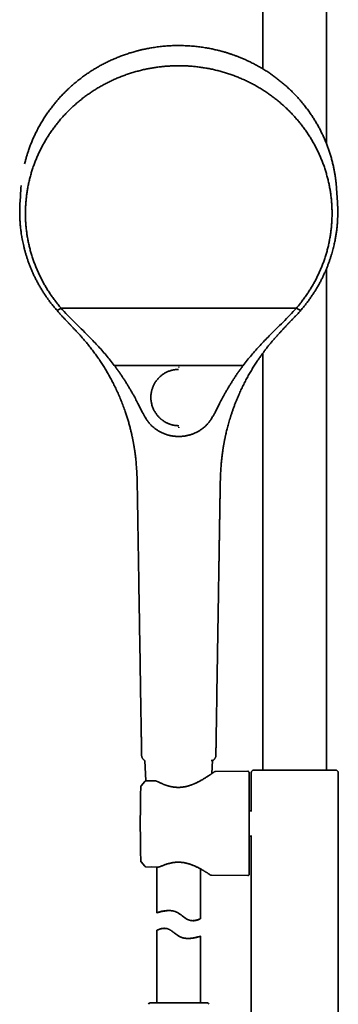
# Model space of a CAD drawing. Header units: millimetres. Extents: x 8 to 1763, y 12 to 2805.
# Tile 25 of 28: x 802 to 911, y 2127 to 2466. Entities that reach past the tile are written whole.
import ezdxf

# ---------------------------------------------------------------- set-up
doc = ezdxf.new("R2010")
doc.units = ezdxf.units.MM

msp = doc.modelspace()

# ---------------------------------------------------------------- linework, layer by layer
at = {"color": 7, "linetype": 'Continuous', "lineweight": 35}
for p, q in [((885.47, 2623.74), (885.47, 2448.96)), ((907.37, 2423.17), (907.37, 2623.74)), ((802.16, 2407.78), (801.85, 2403.05)), ((802.24, 2408.81), (802.17, 2407.88)), ((911.14, 2403.05), (910.83, 2407.78)), ((907.37, 2207.53), (907.37, 2380.22)), ((814.75, 2365.93), (815.65, 2366.38)), ((897.01, 2366.62), (815.98, 2366.62)), ((897.34, 2366.38), (898.24, 2365.93)), ((885.47, 2351.12), (885.47, 2207.53)), ((834.32, 2346.87), (878.67, 2346.87)), ((842.25, 2303.48), (842.25, 2303.48)), ((870.73, 2303.48), (870.73, 2303.48)), ((843.72, 2212.56), (843.72, 2212.56)), ((844.84, 2210.81), (845.15, 2203.77)), ((844.84, 2210.8), (844.86, 2210.8)), ((867.9, 2206.31), (868.09, 2210.8)), ((869.27, 2212.56), (869.27, 2212.56)), ((881.82, 2207.3), (881.86, 2207.34)), ((882.04, 2207.53), (881.86, 2207.34)), ((882.04, 2207.53), (882.13, 2207.53)), ((882.14, 2207.53), (882.14, 2207.53)), ((910.71, 2207.53), (910.79, 2207.53)), ((910.97, 2207.35), (910.79, 2207.53)), ((910.97, 2207.34), (911.02, 2207.3)), ((911.05, 2207.28), (911.02, 2207.3)), ((880.26, 2207.11), (869.1, 2207.02)), ((880.77, 2206.61), (880.77, 2171.69)), ((881.42, 2193.52), (881.42, 2206.5)), ((911.42, 2206.5), (911.42, 2171.8)), ((843.53, 2202.06), (843.5, 2202.02)), ((844.78, 2203.59), (843.53, 2202.06)), ((844.78, 2203.59), (843.53, 2202.06)), ((844.78, 2203.59), (844.78, 2203.59)), ((847.67, 2203.86), (845.15, 2203.77)), ((881.7, 2193.52), (880.77, 2193.52)), ((880.77, 2184.78), (881.7, 2184.78)), ((881.42, 2171.8), (881.42, 2184.78)), ((843.41, 2176.44), (843.42, 2176.21)), ((843.41, 2176.44), (843.41, 2176.44)), ((843.53, 2175.91), (844.78, 2174.41)), ((843.53, 2175.91), (844.78, 2174.41)), ((843.53, 2175.91), (843.53, 2175.91)), ((844.79, 2174.42), (844.79, 2174.42)), ((845.15, 2174.23), (848.93, 2174.11)), ((847.02, 2174.17), (848.93, 2174.11)), ((848.97, 2174.11), (848.97, 2158.39)), ((863.97, 2156.34), (863.97, 2173.51)), ((867.73, 2171.3), (880.26, 2171.19)), ((881.42, 2171.8), (881.42, 2111.87)), ((881.42, 2171.8), (881.42, 2171.75)), ((881.42, 2171.79), (881.42, 2171.75)), ((911.41, 2171.75), (911.42, 2171.8)), ((911.41, 2171.75), (911.41, 2171.79)), ((911.42, 2111.87), (911.42, 2171.8)), ((861.26, 2155.65), (861.67, 2155.65)), ((863.96, 2156.35), (863.96, 2156.34)), ((848.97, 2152.32), (848.97, 2127.33)), ((848.97, 2152.32), (848.97, 2152.32)), ((851.55, 2153.02), (851.38, 2153.02)), ((863.97, 2127.33), (863.97, 2150.28)), ((866.34, 2127.33), (846.6, 2127.33))]:
    msp.add_line(p, q, dxfattribs=at)
at = {"color": 7, "linetype": 'Continuous', "lineweight": 35, "flags": 128}
for points in [[(843.42, 2201.76), (843.35, 2198.95), (843.31, 2196.14), (843.28, 2193.32), (843.26, 2190.51), (843.26, 2187.7), (843.28, 2184.88), (843.31, 2182.07), (843.35, 2179.26), (843.41, 2176.44)], [(853.31, 2159.14), (852.97, 2159.13), (852.47, 2159.09), (851.99, 2159.03), (851.54, 2158.96), (851.12, 2158.88), (850.73, 2158.8), (850.37, 2158.72), (850.05, 2158.65), (849.86, 2158.6), (849.63, 2158.54), (849.43, 2158.49), (849.26, 2158.45), (849.12, 2158.42), (849.04, 2158.4), (848.99, 2158.39), (848.97, 2158.39), (848.98, 2158.39), (849.03, 2158.42), (849.13, 2158.45), (849.28, 2158.5), (849.48, 2158.56), (849.72, 2158.63), (850.01, 2158.71), (850.34, 2158.79), (850.72, 2158.88), (851.14, 2158.96), (851.42, 2159.01), (851.82, 2159.06), (852.23, 2159.11), (852.72, 2159.14), (852.97, 2159.15), (853.23, 2159.14), (853.62, 2159.12), (854.03, 2159.08), (854.44, 2159.02), (854.86, 2158.92), (855.27, 2158.79), (855.68, 2158.64), (856.07, 2158.45), (856.46, 2158.23), (856.88, 2157.95), (857.29, 2157.65), (857.7, 2157.33), (858.11, 2157.02), (858.51, 2156.71), (858.92, 2156.43), (859.24, 2156.23), (859.55, 2156.06), (859.88, 2155.91), (860.21, 2155.8), (860.53, 2155.72), (860.85, 2155.67), (861.16, 2155.65), (861.46, 2155.66), (861.78, 2155.68), (862.08, 2155.73), (862.36, 2155.79), (862.62, 2155.85), (862.85, 2155.92), (863.08, 2156), (863.28, 2156.08), (863.46, 2156.15), (863.61, 2156.21), (863.74, 2156.26), (863.82, 2156.3), (863.89, 2156.33), (863.94, 2156.34), (863.96, 2156.35), (863.96, 2156.35)]]:
    msp.add_lwpolyline(points, dxfattribs=at)
at = {"color": 7, "linetype": 'Continuous', "lineweight": 35}
for centre, start, end in [((880.27, 2206.61), 0, 90.5), ((843.92, 2176.22), 181.4354, 219.4258), ((843.92, 2176.22), 181.4354, 219.4258), ((880.27, 2171.69), 269.5, 0), ((846.6, 2126.83), 90, 177.5187), ((866.34, 2126.83), 2.4813, 90)]:
    msp.add_arc(centre, 0.5, start, end, dxfattribs=at)
for points, knots in [([(856.49, 2457.02), (856.13, 2457.01), (855.43, 2457.01), (854.38, 2456.98), (853.37, 2456.93), (852.4, 2456.87), (851.47, 2456.79), (850.53, 2456.7), (849.57, 2456.59), (848.62, 2456.47), (847.71, 2456.33), (846.86, 2456.19), (846.06, 2456.04), (845.31, 2455.9), (844.62, 2455.75), (844.01, 2455.62), (843.49, 2455.5), (843.05, 2455.39), (842.62, 2455.28), (841.86, 2455.09), (840.75, 2454.78), (839.3, 2454.34), (837.85, 2453.85), (836.39, 2453.31), (834.94, 2452.73), (833.52, 2452.12), (832.14, 2451.47), (830.79, 2450.8), (829.47, 2450.1), (828.16, 2449.35), (826.88, 2448.58), (825.62, 2447.76), (824.35, 2446.89), (823.06, 2445.95), (821.76, 2444.95), (820.49, 2443.9), (819.26, 2442.82), (818.1, 2441.74), (817, 2440.66), (815.98, 2439.58), (814.98, 2438.48), (814.02, 2437.36), (813.09, 2436.2), (812.19, 2435.03), (811.3, 2433.79), (810.42, 2432.48), (809.55, 2431.11), (808.73, 2429.71), (807.95, 2428.29), (807.25, 2426.89), (806.61, 2425.54), (806.03, 2424.22), (805.5, 2422.88), (805.03, 2421.62), (804.62, 2420.44), (804.27, 2419.32), (803.93, 2418.16), (803.66, 2417.13), (803.5, 2416.49), (803.45, 2416.25)], [0, 0, 0, 0, 0.0147615, 0.0290293, 0.0428035, 0.0560841, 0.0688712, 0.0811647, 0.0950198, 0.1081892, 0.1206731, 0.1324713, 0.1435838, 0.1540106, 0.1637516, 0.172807, 0.1794409, 0.1856515, 0.1915588, 0.1974722, 0.2180021, 0.2387907, 0.2598383, 0.281145, 0.3026617, 0.3241977, 0.3448728, 0.3655483, 0.3862245, 0.4069015, 0.4275796, 0.4482576, 0.4689355, 0.4916811, 0.514427, 0.5371732, 0.5599199, 0.5826671, 0.603347, 0.6240278, 0.6447093, 0.665391, 0.6860731, 0.7067556, 0.7274385, 0.75019, 0.772942, 0.7956944, 0.8184472, 0.8412007, 0.8614725, 0.8817445, 0.9020169, 0.9222914, 0.9384714, 0.9550784, 0.9721125, 0.9895737, 1, 1, 1, 1]), ([(910.83, 2407.78), (910.82, 2407.85), (910.81, 2408), (910.79, 2408.25), (910.77, 2408.55), (910.74, 2408.89), (910.7, 2409.27), (910.66, 2409.66), (910.62, 2410.08), (910.56, 2410.53), (910.51, 2410.99), (910.45, 2411.46), (910.38, 2411.92), (910.27, 2412.63), (910.11, 2413.6), (909.86, 2414.88), (909.56, 2416.2), (909.22, 2417.55), (908.84, 2418.9), (908.42, 2420.26), (907.96, 2421.62), (907.46, 2422.96), (906.93, 2424.27), (906.36, 2425.58), (905.74, 2426.88), (905.08, 2428.19), (904.39, 2429.47), (903.66, 2430.74), (902.89, 2431.98), (902.09, 2433.2), (901.22, 2434.45), (900.29, 2435.7), (899.29, 2436.97), (898.25, 2438.21), (897.17, 2439.42), (896.09, 2440.55), (895, 2441.63), (893.93, 2442.64), (892.82, 2443.62), (891.69, 2444.57), (890.53, 2445.49), (889.35, 2446.38), (888.1, 2447.27), (886.78, 2448.15), (885.4, 2449.01), (883.98, 2449.84), (882.55, 2450.62), (881.19, 2451.31), (879.92, 2451.91), (878.76, 2452.43), (877.63, 2452.9), (876.56, 2453.32), (875.55, 2453.7), (874.8, 2453.96), (874.24, 2454.15), (873.86, 2454.27), (873.46, 2454.4), (873.01, 2454.54), (872.52, 2454.69), (871.98, 2454.85), (871.4, 2455.01), (870.78, 2455.18), (870.12, 2455.35), (869.43, 2455.51), (868.72, 2455.68), (867.99, 2455.83), (867.23, 2455.99), (866.42, 2456.14), (865.58, 2456.28), (864.71, 2456.42), (863.79, 2456.54), (862.84, 2456.66), (861.86, 2456.76), (860.84, 2456.85), (859.8, 2456.92), (858.73, 2456.97), (857.62, 2457.01), (856.87, 2457.01), (856.49, 2457.02)], [0, 0, 0, 0, 0.002477, 0.00553, 0.009181, 0.013443, 0.018324, 0.023126, 0.028412, 0.034183, 0.040132, 0.046039, 0.051905, 0.05773, 0.073532, 0.08902, 0.107048, 0.12463, 0.141853, 0.160139, 0.178263, 0.196224, 0.214023, 0.231671, 0.249972, 0.268273, 0.286573, 0.304873, 0.323172, 0.341472, 0.359771, 0.379899, 0.400027, 0.420154, 0.440281, 0.460408, 0.478704, 0.497, 0.515295, 0.53359, 0.551885, 0.570179, 0.588474, 0.608597, 0.628721, 0.648844, 0.668966, 0.689088, 0.705005, 0.720521, 0.735606, 0.750262, 0.762804, 0.775013, 0.779718, 0.784469, 0.789597, 0.79513, 0.801559, 0.80846, 0.815833, 0.823678, 0.831996, 0.840785, 0.849504, 0.858642, 0.8682, 0.878178, 0.888575, 0.899392, 0.910628, 0.922284, 0.934359, 0.946854, 0.959533, 0.972617, 0.986106, 1, 1, 1, 1]), ([(815.98, 2366.62), (815.98, 2366.62), (815.81, 2366.82), (815.32, 2367.39), (814.52, 2368.38), (813.59, 2369.58), (812.71, 2370.81), (811.86, 2372.07), (811.04, 2373.35), (810.27, 2374.65), (809.54, 2375.98), (808.85, 2377.32), (808.2, 2378.69), (807.59, 2380.07), (807.03, 2381.47), (806.51, 2382.88), (806.03, 2384.31), (805.59, 2385.75), (805.2, 2387.2), (804.86, 2388.67), (804.56, 2390.14), (804.3, 2391.62), (804.09, 2393.11), (803.93, 2394.6), (803.81, 2396.09), (803.74, 2397.59), (803.71, 2399.09), (803.73, 2400.59), (803.8, 2402.09), (803.91, 2403.59), (804.07, 2405.08), (804.27, 2406.56), (804.52, 2408.05), (804.81, 2409.52), (805.15, 2410.99), (805.53, 2412.44), (805.96, 2413.88), (806.43, 2415.31), (806.94, 2416.72), (807.5, 2418.13), (808.1, 2419.51), (808.75, 2420.88), (809.43, 2422.22), (810.15, 2423.55), (810.92, 2424.86), (811.72, 2426.14), (812.57, 2427.4), (813.45, 2428.64), (814.37, 2429.85), (815.32, 2431.03), (816.32, 2432.19), (817.34, 2433.32), (818.41, 2434.42), (819.5, 2435.48), (820.62, 2436.52), (821.78, 2437.52), (822.97, 2438.49), (824.19, 2439.43), (825.43, 2440.33), (826.71, 2441.19), (828, 2442.02), (829.32, 2442.81), (830.67, 2443.56), (832.04, 2444.28), (833.43, 2444.95), (834.84, 2445.59), (836.27, 2446.19), (837.71, 2446.74), (839.17, 2447.25), (840.65, 2447.72), (842.15, 2448.15), (843.65, 2448.54), (845.12, 2448.87), (846.55, 2449.15), (847.95, 2449.39), (849.35, 2449.6), (850.77, 2449.77), (852.19, 2449.9), (853.62, 2449.99), (855.06, 2450.05), (856.01, 2450.06), (856.49, 2450.06)], [0, 0, 0, 0, 0.000004, 0.0065, 0.019494, 0.032499, 0.045493, 0.058499, 0.071538, 0.084588, 0.097582, 0.110588, 0.123627, 0.136677, 0.149671, 0.162665, 0.17567, 0.18871, 0.20176, 0.214754, 0.227759, 0.240799, 0.25385, 0.266844, 0.279849, 0.292843, 0.305848, 0.318887, 0.331937, 0.344931, 0.357937, 0.37093, 0.383936, 0.396976, 0.410027, 0.423021, 0.436026, 0.44902, 0.462025, 0.475064, 0.488114, 0.501108, 0.514113, 0.527107, 0.540112, 0.553152, 0.566204, 0.579198, 0.592203, 0.605197, 0.618202, 0.631241, 0.644291, 0.657285, 0.67029, 0.683284, 0.696289, 0.709329, 0.72238, 0.735374, 0.748379, 0.761373, 0.774378, 0.787417, 0.800467, 0.813461, 0.826466, 0.83946, 0.852466, 0.865506, 0.878557, 0.891551, 0.904556, 0.916396, 0.928244, 0.940117, 0.952, 0.963977, 0.975964, 0.987978, 1, 1, 1, 1]), ([(856.49, 2450.06), (856.75, 2450.06), (857.53, 2450.06), (858.82, 2450.02), (860.38, 2449.93), (861.93, 2449.8), (863.47, 2449.62), (865.01, 2449.4), (866.54, 2449.14), (868.07, 2448.83), (869.58, 2448.48), (871.08, 2448.09), (872.57, 2447.65), (874.05, 2447.17), (875.51, 2446.65), (876.95, 2446.09), (878.38, 2445.49), (879.78, 2444.85), (881.17, 2444.17), (882.53, 2443.45), (883.88, 2442.69), (885.2, 2441.89), (886.49, 2441.05), (887.76, 2440.18), (889, 2439.28), (890.21, 2438.34), (891.39, 2437.36), (892.55, 2436.35), (893.67, 2435.31), (894.76, 2434.24), (895.81, 2433.14), (896.83, 2432.01), (897.82, 2430.85), (898.77, 2429.66), (899.68, 2428.44), (900.56, 2427.2), (901.4, 2425.94), (902.19, 2424.65), (902.95, 2423.34), (903.67, 2422.01), (904.35, 2420.66), (904.99, 2419.29), (905.58, 2417.9), (906.13, 2416.5), (906.64, 2415.08), (907.1, 2413.65), (907.52, 2412.2), (907.9, 2410.75), (908.23, 2409.28), (908.51, 2407.81), (908.76, 2406.33), (908.95, 2404.84), (909.1, 2403.34), (909.2, 2401.85), (909.26, 2400.35), (909.27, 2398.85), (909.24, 2397.35), (909.16, 2395.85), (909.03, 2394.36), (908.86, 2392.86), (908.65, 2391.38), (908.38, 2389.9), (908.08, 2388.44), (907.73, 2386.98), (907.33, 2385.53), (906.89, 2384.09), (906.4, 2382.67), (905.88, 2381.25), (905.3, 2379.86), (904.69, 2378.48), (904.04, 2377.12), (903.34, 2375.78), (902.6, 2374.46), (901.83, 2373.16), (901.15, 2372.1), (900.44, 2371.05), (899.72, 2370.02), (898.83, 2368.83), (897.93, 2367.7), (897.32, 2366.98), (897.01, 2366.62), (897.01, 2366.62)], [0, 0, 0, 0, 0.0064964, 0.0194904, 0.0324957, 0.0454896, 0.0584948, 0.0714887, 0.0844938, 0.0975326, 0.1105827, 0.1235766, 0.1365818, 0.1495757, 0.1625811, 0.175621, 0.1886725, 0.2016664, 0.2146715, 0.2276655, 0.2406705, 0.2537093, 0.2667594, 0.2797534, 0.2927586, 0.3057525, 0.3187579, 0.3317978, 0.3448492, 0.3578432, 0.3708483, 0.3838422, 0.3968473, 0.4098861, 0.4229362, 0.4359302, 0.4489354, 0.4619293, 0.4749347, 0.4879746, 0.5010261, 0.51402, 0.5270251, 0.5400191, 0.5530241, 0.5660629, 0.579113, 0.5921069, 0.6051121, 0.618106, 0.6311114, 0.6441512, 0.6572026, 0.6701965, 0.6832017, 0.6961956, 0.7092008, 0.7222398, 0.7352902, 0.7482841, 0.7612893, 0.7742832, 0.7872885, 0.8002824, 0.8132764, 0.8262703, 0.8392755, 0.8523146, 0.8653652, 0.8783591, 0.8913643, 0.9043582, 0.9173635, 0.9303574, 0.9433627, 0.9498591, 0.962853, 0.9758582, 0.9879226, 0.9999961, 1, 1, 1, 1]), ([(801.85, 2403.05), (801.85, 2402.99), (801.84, 2402.87), (801.83, 2402.64), (801.81, 2402.36), (801.8, 2402.02), (801.78, 2401.66), (801.77, 2401.27), (801.76, 2400.81), (801.75, 2400.27), (801.74, 2399.65), (801.75, 2399.05), (801.76, 2398.48), (801.78, 2397.94), (801.8, 2397.37), (801.83, 2396.77), (801.87, 2396.12), (801.92, 2395.46), (801.98, 2394.77), (802.06, 2394.07), (802.15, 2393.33), (802.25, 2392.55), (802.37, 2391.73), (802.52, 2390.85), (802.69, 2389.92), (802.89, 2388.96), (803.12, 2387.95), (803.38, 2386.91), (803.66, 2385.86), (803.98, 2384.8), (804.32, 2383.72), (804.69, 2382.62), (805.11, 2381.48), (805.56, 2380.36), (806.02, 2379.25), (806.52, 2378.15), (807.05, 2377.03), (807.63, 2375.9), (808.25, 2374.75), (808.91, 2373.59), (809.61, 2372.45), (810.33, 2371.34), (811.07, 2370.25), (811.85, 2369.15), (812.68, 2368.06), (813.56, 2366.96), (814.17, 2366.24), (814.48, 2365.88)], [0, 0, 0, 0, 0.004314, 0.008883, 0.016714, 0.025192, 0.034291, 0.044007, 0.054338, 0.068789, 0.084283, 0.100825, 0.113573, 0.126965, 0.141202, 0.156349, 0.172415, 0.189412, 0.206301, 0.224037, 0.242631, 0.262093, 0.282435, 0.304985, 0.328551, 0.353142, 0.37877, 0.405444, 0.433175, 0.460297, 0.488374, 0.517415, 0.547426, 0.578417, 0.607446, 0.637298, 0.667976, 0.699475, 0.731795, 0.764933, 0.798887, 0.830727, 0.863247, 0.896442, 0.930304, 0.964826, 1, 1, 1, 1]), ([(898.51, 2365.88), (898.82, 2366.24), (899.42, 2366.95), (900.29, 2368.03), (901.11, 2369.11), (901.88, 2370.19), (902.61, 2371.26), (903.3, 2372.33), (903.97, 2373.42), (904.62, 2374.53), (905.24, 2375.67), (905.81, 2376.79), (906.35, 2377.89), (906.85, 2378.99), (907.32, 2380.09), (907.76, 2381.18), (908.16, 2382.25), (908.53, 2383.29), (908.86, 2384.31), (909.15, 2385.27), (909.42, 2386.19), (909.65, 2387.06), (909.86, 2387.91), (910.04, 2388.73), (910.21, 2389.52), (910.36, 2390.29), (910.5, 2391.03), (910.62, 2391.75), (910.72, 2392.45), (910.82, 2393.14), (910.9, 2393.82), (910.99, 2394.67), (911.09, 2395.68), (911.17, 2396.85), (911.21, 2397.83), (911.23, 2398.64), (911.24, 2399.29), (911.24, 2399.93), (911.24, 2400.56), (911.22, 2401.13), (911.21, 2401.62), (911.19, 2402.03), (911.17, 2402.41), (911.16, 2402.74), (911.14, 2402.95), (911.14, 2403.05)], [0, 0, 0, 0, 0.0347957, 0.0689162, 0.1023544, 0.1351019, 0.1671529, 0.198502, 0.2291463, 0.2620389, 0.294075, 0.3252534, 0.3555738, 0.3850335, 0.4153399, 0.4446886, 0.4730874, 0.5005443, 0.5270669, 0.5526629, 0.5759544, 0.5984356, 0.620113, 0.6409933, 0.6610833, 0.680734, 0.6995802, 0.7176517, 0.7353093, 0.7526794, 0.769765, 0.7865684, 0.8166482, 0.8457996, 0.8740349, 0.8905415, 0.9067254, 0.9226566, 0.9383927, 0.953831, 0.9650486, 0.975277, 0.9845131, 0.9927544, 1, 1, 1, 1]), ([(814.48, 2365.88), (814.63, 2365.7), (814.94, 2365.35), (815.39, 2364.85), (815.82, 2364.38), (816.22, 2363.95), (816.59, 2363.55), (816.92, 2363.2), (817.23, 2362.87), (817.51, 2362.58), (817.76, 2362.32), (817.97, 2362.1), (818.14, 2361.92), (818.3, 2361.76), (818.43, 2361.62), (818.53, 2361.51), (818.61, 2361.43), (818.67, 2361.37), (818.71, 2361.32), (818.75, 2361.28), (818.79, 2361.24), (818.83, 2361.2), (818.87, 2361.16), (818.94, 2361.09), (819.05, 2360.97), (819.21, 2360.8), (819.38, 2360.62), (819.57, 2360.42), (819.79, 2360.2), (820.04, 2359.93), (820.33, 2359.62), (820.67, 2359.26), (821.03, 2358.87), (821.43, 2358.45), (821.85, 2357.99), (822.3, 2357.49), (822.77, 2356.96), (823.25, 2356.41), (823.74, 2355.85), (824.22, 2355.29), (824.7, 2354.72), (825.38, 2353.9), (826.25, 2352.81), (827.29, 2351.44), (828.31, 2350.04), (829.29, 2348.62), (830.24, 2347.19), (831.14, 2345.75), (832, 2344.3), (832.83, 2342.83), (833.62, 2341.35), (834.41, 2339.79), (835.2, 2338.14), (835.98, 2336.4), (836.72, 2334.62), (837.42, 2332.81), (838.02, 2331.14), (838.53, 2329.61), (838.96, 2328.22), (839.3, 2327.07), (839.55, 2326.16), (839.72, 2325.49), (839.89, 2324.84), (840.05, 2324.21), (840.18, 2323.64), (840.3, 2323.13), (840.4, 2322.68), (840.48, 2322.28), (840.56, 2321.92), (840.62, 2321.6), (840.68, 2321.33), (840.72, 2321.11), (840.75, 2320.94), (840.78, 2320.82), (840.8, 2320.73), (840.81, 2320.65), (840.82, 2320.6), (840.83, 2320.53), (840.85, 2320.46), (840.87, 2320.34), (840.9, 2320.18), (840.93, 2319.98), (840.98, 2319.75), (841.02, 2319.47), (841.08, 2319.16), (841.14, 2318.8), (841.2, 2318.41), (841.27, 2317.98), (841.34, 2317.51), (841.41, 2317), (841.48, 2316.45), (841.56, 2315.86), (841.63, 2315.23), (841.71, 2314.54), (841.79, 2313.77), (841.86, 2312.92), (841.93, 2312.03), (842, 2311.08), (842.06, 2310.09), (842.11, 2309.07), (842.15, 2308.02), (842.18, 2306.95), (842.21, 2305.83), (842.23, 2304.67), (842.24, 2303.88), (842.25, 2303.48)], [0, 0, 0, 0, 0.010357, 0.020075, 0.029155, 0.037599, 0.045405, 0.052451, 0.058884, 0.064701, 0.069905, 0.074103, 0.077793, 0.080976, 0.083652, 0.08582, 0.087479, 0.088632, 0.089428, 0.090212, 0.090996, 0.091781, 0.092567, 0.093362, 0.096216, 0.099632, 0.103157, 0.10713, 0.111551, 0.116421, 0.122801, 0.129817, 0.137468, 0.145755, 0.154676, 0.164233, 0.174424, 0.18502, 0.195596, 0.206143, 0.216661, 0.227149, 0.251759, 0.276211, 0.300857, 0.325337, 0.349654, 0.373808, 0.397799, 0.421627, 0.445302, 0.469041, 0.495895, 0.522941, 0.550181, 0.577614, 0.60524, 0.625623, 0.646109, 0.666699, 0.676442, 0.686208, 0.695975, 0.705208, 0.713679, 0.720815, 0.727304, 0.733143, 0.738334, 0.742876, 0.746769, 0.750013, 0.752319, 0.754129, 0.755441, 0.756259, 0.757221, 0.757946, 0.758888, 0.760626, 0.762918, 0.765762, 0.76916, 0.77311, 0.777614, 0.782671, 0.78828, 0.794444, 0.80116, 0.808429, 0.816252, 0.824628, 0.833558, 0.84304, 0.854318, 0.866289, 0.878954, 0.892313, 0.906367, 0.921116, 0.935659, 0.950818, 0.966594, 0.982987, 1, 1, 1, 1]), ([(815.65, 2366.38), (815.67, 2366.39), (815.72, 2366.42), (815.8, 2366.48), (815.89, 2366.55), (815.95, 2366.6), (815.98, 2366.62)], [0, 0, 0, 0, 0.2138586, 0.4999883, 0.7861277, 1, 1, 1, 1]), ([(834.32, 2346.87), (833.39, 2348.06), (831.52, 2350.42), (828.5, 2353.79), (825.62, 2356.78), (822.96, 2359.43), (820.57, 2361.79), (818.2, 2364.15), (816.72, 2365.8), (815.98, 2366.62)], [0, 0, 0, 0, 0.166662, 0.333325, 0.499985, 0.624991, 0.749997, 0.875002, 1, 1, 1, 1]), ([(870.74, 2303.48), (870.75, 2303.87), (870.76, 2304.64), (870.78, 2305.78), (870.8, 2306.88), (870.84, 2307.93), (870.88, 2308.94), (870.92, 2309.89), (870.97, 2310.78), (871.02, 2311.61), (871.08, 2312.4), (871.15, 2313.16), (871.21, 2313.89), (871.28, 2314.59), (871.36, 2315.27), (871.44, 2315.9), (871.51, 2316.49), (871.58, 2317.03), (871.65, 2317.53), (871.72, 2317.97), (871.78, 2318.37), (871.84, 2318.73), (871.89, 2319.05), (871.94, 2319.34), (871.99, 2319.6), (872.03, 2319.83), (872.06, 2320.02), (872.09, 2320.17), (872.11, 2320.31), (872.13, 2320.42), (872.16, 2320.54), (872.18, 2320.68), (872.22, 2320.85), (872.26, 2321.06), (872.3, 2321.3), (872.36, 2321.57), (872.42, 2321.87), (872.48, 2322.18), (872.55, 2322.5), (872.62, 2322.83), (872.73, 2323.3), (872.87, 2323.92), (873.06, 2324.69), (873.27, 2325.5), (873.49, 2326.35), (873.74, 2327.24), (874.01, 2328.16), (874.31, 2329.12), (874.63, 2330.12), (874.97, 2331.15), (875.35, 2332.2), (875.74, 2333.26), (876.23, 2334.52), (876.83, 2335.97), (877.54, 2337.6), (878.28, 2339.18), (879.04, 2340.72), (879.83, 2342.23), (880.65, 2343.71), (881.49, 2345.17), (882.37, 2346.6), (883.22, 2347.91), (884.02, 2349.09), (884.77, 2350.16), (885.53, 2351.21), (886.29, 2352.23), (887.05, 2353.2), (887.84, 2354.18), (888.65, 2355.16), (889.49, 2356.13), (890.31, 2357.06), (891.11, 2357.95), (891.89, 2358.8), (892.49, 2359.45), (892.93, 2359.91), (893.19, 2360.19), (893.44, 2360.44), (893.65, 2360.67), (893.83, 2360.85), (893.97, 2361.01), (894.09, 2361.13), (894.17, 2361.21), (894.22, 2361.26), (894.25, 2361.3), (894.29, 2361.34), (894.35, 2361.4), (894.45, 2361.5), (894.57, 2361.63), (894.71, 2361.78), (894.89, 2361.96), (895.1, 2362.18), (895.35, 2362.44), (895.64, 2362.75), (895.96, 2363.09), (896.32, 2363.47), (896.71, 2363.88), (897.12, 2364.32), (897.56, 2364.81), (898.03, 2365.33), (898.35, 2365.69), (898.51, 2365.88)], [0, 0, 0, 0, 0.016671, 0.032736, 0.048196, 0.063051, 0.077303, 0.09095, 0.103263, 0.115038, 0.126276, 0.136977, 0.147141, 0.157334, 0.166922, 0.175907, 0.184287, 0.192063, 0.199234, 0.205443, 0.211114, 0.216248, 0.220845, 0.224906, 0.228808, 0.232039, 0.234659, 0.236904, 0.238802, 0.24035, 0.241933, 0.243928, 0.24639, 0.24932, 0.252792, 0.256751, 0.261111, 0.265622, 0.270268, 0.275049, 0.279965, 0.29064, 0.3019, 0.313746, 0.326178, 0.339194, 0.352797, 0.366984, 0.381757, 0.397116, 0.413047, 0.429144, 0.445213, 0.470406, 0.49553, 0.520584, 0.544675, 0.568703, 0.592667, 0.616568, 0.640405, 0.664178, 0.682812, 0.701409, 0.719909, 0.737989, 0.755595, 0.772727, 0.791621, 0.809905, 0.827579, 0.844644, 0.861099, 0.876941, 0.882725, 0.888365, 0.893425, 0.897814, 0.901532, 0.904579, 0.906955, 0.908659, 0.909693, 0.909946, 0.910736, 0.912021, 0.913938, 0.916419, 0.919464, 0.923072, 0.927245, 0.932587, 0.938637, 0.945394, 0.95286, 0.961033, 0.96975, 0.979149, 0.989232, 1, 1, 1, 1]), ([(897.01, 2366.62), (896.27, 2365.8), (894.79, 2364.15), (892.42, 2361.79), (890.02, 2359.43), (887.36, 2356.78), (884.49, 2353.79), (881.47, 2350.42), (879.6, 2348.06), (878.67, 2346.87)], [0, 0, 0, 0, 0.124998, 0.250003, 0.375009, 0.500015, 0.666675, 0.833338, 1, 1, 1, 1]), ([(897.01, 2366.62), (897.04, 2366.6), (897.1, 2366.55), (897.19, 2366.48), (897.27, 2366.42), (897.32, 2366.39), (897.34, 2366.38)], [0, 0, 0, 0, 0.2138723, 0.5000117, 0.7861414, 1, 1, 1, 1]), ([(834.32, 2346.87), (834.44, 2346.72), (834.78, 2346.25), (835.34, 2345.47), (836, 2344.53), (836.66, 2343.58), (837.3, 2342.62), (837.92, 2341.65), (838.54, 2340.68), (839.14, 2339.7), (839.73, 2338.7), (840.31, 2337.71), (841, 2336.49), (841.78, 2335.05), (842.34, 2333.94), (842.63, 2333.38)], [0, 0, 0, 0, 0.036281, 0.108843, 0.181419, 0.253981, 0.326558, 0.399174, 0.471804, 0.544576, 0.61736, 0.690181, 0.763016, 0.88148, 1, 1, 1, 1]), ([(856.49, 2346.09), (856.49, 2346.13), (856.49, 2346.2), (856.49, 2346.27), (856.49, 2346.32), (856.49, 2346.33), (856.49, 2346.33)], [0, 0, 0, 0, 0.24751, 0.500016, 0.752514, 1, 1, 1, 1]), ([(878.66, 2346.87), (878.55, 2346.72), (878.21, 2346.25), (877.65, 2345.47), (876.98, 2344.53), (876.33, 2343.58), (875.69, 2342.62), (875.06, 2341.65), (874.45, 2340.68), (873.85, 2339.7), (873.25, 2338.7), (872.67, 2337.71), (871.99, 2336.49), (871.21, 2335.05), (870.64, 2333.94), (870.36, 2333.38)], [0, 0, 0, 0, 0.036281, 0.108843, 0.181419, 0.253981, 0.326558, 0.399174, 0.471804, 0.544576, 0.61736, 0.690182, 0.763016, 0.88148, 1, 1, 1, 1]), ([(856.49, 2326.1), (856.31, 2326.11), (855.95, 2326.11), (855.38, 2326.17), (854.79, 2326.25), (854.29, 2326.37), (853.87, 2326.48), (853.54, 2326.58), (853.2, 2326.7), (852.88, 2326.83), (852.57, 2326.97), (852.2, 2327.15), (851.74, 2327.4), (851.22, 2327.72), (850.83, 2328.01), (850.54, 2328.24), (850.35, 2328.39), (850.17, 2328.56), (849.99, 2328.73), (849.81, 2328.89), (849.59, 2329.12), (849.31, 2329.43), (848.98, 2329.84), (848.66, 2330.27), (848.36, 2330.73), (848.08, 2331.22), (847.82, 2331.74), (847.58, 2332.3), (847.37, 2332.88), (847.19, 2333.5), (847.07, 2334.07), (846.99, 2334.58), (846.94, 2335.01), (846.92, 2335.31), (846.92, 2335.48), (846.92, 2335.53), (846.91, 2335.59), (846.91, 2335.65), (846.91, 2335.7), (846.91, 2335.8), (846.91, 2335.95), (846.91, 2336.18), (846.92, 2336.45), (846.94, 2336.75), (846.98, 2337.09), (847.04, 2337.46), (847.11, 2337.86), (847.21, 2338.29), (847.34, 2338.72), (847.48, 2339.14), (847.63, 2339.55), (847.82, 2339.97), (848.03, 2340.4), (848.28, 2340.84), (848.57, 2341.28), (848.89, 2341.73), (849.24, 2342.16), (849.63, 2342.59), (850.05, 2343), (850.49, 2343.38), (850.93, 2343.72), (851.38, 2344.02), (851.82, 2344.28), (852.28, 2344.52), (852.76, 2344.74), (853.24, 2344.93), (853.71, 2345.08), (854.17, 2345.21), (854.63, 2345.32), (855.08, 2345.4), (855.49, 2345.45), (855.85, 2345.48), (856.17, 2345.5), (856.37, 2345.5), (856.46, 2345.5)], [0, 0, 0, 0, 0.017662, 0.036294, 0.055886, 0.076448, 0.087607, 0.099034, 0.110729, 0.123124, 0.133992, 0.14429, 0.164883, 0.185479, 0.206076, 0.214169, 0.222261, 0.230553, 0.239059, 0.247256, 0.25462, 0.271646, 0.289141, 0.30709, 0.325486, 0.344332, 0.363642, 0.383426, 0.40421, 0.42547, 0.447212, 0.461825, 0.476648, 0.489865, 0.491608, 0.493353, 0.495102, 0.496949, 0.499037, 0.500364, 0.506663, 0.514221, 0.523017, 0.533037, 0.544276, 0.556505, 0.569926, 0.584559, 0.600414, 0.613959, 0.628262, 0.643325, 0.659164, 0.67594, 0.693267, 0.711246, 0.729695, 0.748446, 0.768387, 0.787535, 0.805931, 0.823604, 0.840567, 0.856822, 0.875053, 0.892246, 0.908342, 0.923322, 0.939769, 0.954744, 0.968261, 0.980323, 0.990913, 1, 1, 1, 1]), ([(856.49, 2322.39), (856.33, 2322.39), (856, 2322.4), (855.5, 2322.42), (855.01, 2322.47), (854.51, 2322.53), (854.02, 2322.61), (853.53, 2322.71), (853.04, 2322.83), (852.51, 2322.97), (851.94, 2323.16), (851.37, 2323.38), (850.84, 2323.61), (850.34, 2323.85), (849.86, 2324.1), (849.38, 2324.38), (848.84, 2324.73), (848.24, 2325.16), (847.65, 2325.64), (847.16, 2326.09), (846.74, 2326.5), (846.36, 2326.95), (846, 2327.42), (845.66, 2327.9), (845.31, 2328.43), (844.9, 2329.07), (844.45, 2329.83), (844.02, 2330.61), (843.64, 2331.35), (843.19, 2332.25), (842.85, 2332.93), (842.63, 2333.38)], [0, 0, 0, 0, 0.025631, 0.051395, 0.07716, 0.103167, 0.129175, 0.155425, 0.181675, 0.208057, 0.24228, 0.276596, 0.305888, 0.335278, 0.364668, 0.394199, 0.423731, 0.468813, 0.514039, 0.545619, 0.57729, 0.608485, 0.639688, 0.671168, 0.702676, 0.740516, 0.791221, 0.842004, 0.881488, 0.920984, 1, 1, 1, 1]), ([(870.36, 2333.38), (870.13, 2332.93), (869.8, 2332.25), (869.35, 2331.35), (868.97, 2330.62), (868.54, 2329.83), (868.09, 2329.08), (867.68, 2328.44), (867.33, 2327.9), (866.98, 2327.42), (866.63, 2326.95), (866.26, 2326.51), (865.86, 2326.12), (865.46, 2325.75), (865.02, 2325.38), (864.53, 2325), (864.04, 2324.66), (863.57, 2324.36), (863.15, 2324.11), (862.69, 2323.87), (862.19, 2323.63), (861.68, 2323.41), (861.19, 2323.22), (860.74, 2323.06), (860.27, 2322.91), (859.79, 2322.79), (859.31, 2322.68), (858.81, 2322.58), (858.32, 2322.51), (857.76, 2322.45), (857.15, 2322.4), (856.71, 2322.39), (856.49, 2322.39)], [0, 0, 0, 0, 0.0789886, 0.1184866, 0.1579941, 0.2083864, 0.2588507, 0.2968685, 0.3285771, 0.3603098, 0.3915134, 0.4227062, 0.4518862, 0.4811849, 0.5104869, 0.5455546, 0.5806207, 0.6077939, 0.634967, 0.6598988, 0.6916235, 0.7234083, 0.7490908, 0.7748829, 0.8006746, 0.8266807, 0.8526865, 0.8789166, 0.9051464, 0.931506, 0.9656948, 1, 1, 1, 1]), ([(856.49, 2325.35), (856.49, 2325.35), (856.49, 2325.36), (856.49, 2325.42), (856.49, 2325.52), (856.49, 2325.61), (856.49, 2325.65)], [0, 0, 0, 0, 0.2469157, 0.5000036, 0.7530896, 1, 1, 1, 1]), ([(842.25, 2303.48), (842.25, 2303.23), (842.26, 2302.75), (842.27, 2302.05), (842.28, 2301.4), (842.29, 2300.8), (842.3, 2300.25), (842.31, 2299.74), (842.32, 2299.29), (842.32, 2298.9), (842.33, 2298.56), (842.33, 2298.24), (842.34, 2297.94), (842.34, 2297.64), (842.35, 2297.07), (842.37, 2296.22), (842.38, 2295.1), (842.43, 2292.33), (842.47, 2289.64), (842.51, 2287.04), (842.53, 2286.18), (842.54, 2285.31), (842.56, 2284.44), (842.57, 2283.56), (842.59, 2282.64), (842.6, 2281.88), (842.61, 2281.28), (842.61, 2280.86), (842.62, 2280.46), (842.63, 2280.09), (842.63, 2279.76), (842.64, 2279.46), (842.64, 2279.17), (842.65, 2278.87), (842.65, 2278.53), (842.66, 2278.15), (842.66, 2277.73), (842.68, 2277.07), (842.69, 2276.18), (842.71, 2275.1), (842.72, 2274.06), (842.74, 2273.04), (842.76, 2272.03), (842.79, 2269.77), (842.87, 2265), (843.07, 2252.38), (843.31, 2237.73), (843.51, 2225.39), (843.58, 2220.72), (843.61, 2219.15), (843.63, 2218.01), (843.64, 2217.31), (843.64, 2217.02), (843.65, 2216.71), (843.65, 2216.36), (843.66, 2215.98), (843.67, 2215.57), (843.67, 2215.1), (843.68, 2214.58), (843.69, 2214), (843.7, 2213.37), (843.71, 2212.89), (843.71, 2212.61), (843.72, 2212.56)], [0, 0, 0, 0, 0.008189, 0.015854, 0.022996, 0.029614, 0.035709, 0.041279, 0.046326, 0.050491, 0.054217, 0.057558, 0.060862, 0.064188, 0.067538, 0.079686, 0.092094, 0.104545, 0.17125, 0.180779, 0.190308, 0.199838, 0.209367, 0.218997, 0.229021, 0.239457, 0.244179, 0.248891, 0.253277, 0.257307, 0.260983, 0.264304, 0.26727, 0.270563, 0.274285, 0.278437, 0.283018, 0.288029, 0.300472, 0.312358, 0.323688, 0.334806, 0.345923, 0.35704, 0.40945, 0.503039, 0.773744, 0.892847, 0.910314, 0.92772, 0.944639, 0.947765, 0.950883, 0.954271, 0.958053, 0.962229, 0.966798, 0.971761, 0.977674, 0.984063, 0.990928, 0.99827, 1, 1, 1, 1]), ([(869.27, 2212.56), (869.27, 2212.57), (869.28, 2212.76), (869.28, 2213.12), (869.29, 2213.63), (869.3, 2214.09), (869.3, 2214.52), (869.31, 2214.9), (869.32, 2215.24), (869.32, 2215.55), (869.33, 2215.88), (869.33, 2216.26), (869.34, 2216.7), (869.35, 2217.15), (869.35, 2217.7), (869.36, 2218.33), (869.38, 2219.04), (869.39, 2219.74), (869.4, 2220.44), (869.42, 2221.91), (869.46, 2224.15), (869.55, 2229.75), (869.73, 2240.77), (869.96, 2255.36), (870.15, 2266.76), (870.23, 2272.14), (870.25, 2273.36), (870.27, 2274.6), (870.29, 2275.87), (870.31, 2276.92), (870.32, 2277.73), (870.33, 2278.29), (870.34, 2278.84), (870.35, 2279.35), (870.36, 2279.8), (870.36, 2280.18), (870.37, 2280.53), (870.37, 2280.87), (870.38, 2281.24), (870.39, 2281.67), (870.39, 2282.18), (870.4, 2282.76), (870.41, 2283.35), (870.42, 2283.94), (870.43, 2284.52), (870.45, 2285.35), (870.46, 2286.43), (870.5, 2288.9), (870.54, 2291.12), (870.57, 2293.1), (870.58, 2293.69), (870.59, 2294.28), (870.6, 2294.86), (870.61, 2295.42), (870.62, 2295.96), (870.63, 2296.48), (870.63, 2296.94), (870.64, 2297.37), (870.65, 2297.77), (870.65, 2298.22), (870.66, 2298.73), (870.67, 2299.29), (870.68, 2299.89), (870.69, 2300.52), (870.7, 2301.2), (870.71, 2301.92), (870.73, 2302.68), (870.73, 2303.21), (870.74, 2303.48)], [0, 0, 0, 0, 0.000329, 0.006312, 0.011862, 0.01698, 0.021665, 0.025845, 0.029607, 0.032952, 0.035879, 0.040568, 0.045411, 0.050433, 0.055635, 0.063378, 0.071258, 0.079021, 0.086666, 0.094194, 0.127407, 0.160618, 0.279232, 0.491051, 0.642023, 0.655309, 0.66864, 0.682298, 0.696329, 0.710511, 0.716756, 0.723003, 0.729097, 0.734772, 0.740025, 0.743856, 0.747488, 0.751283, 0.755299, 0.759537, 0.76561, 0.772081, 0.778641, 0.785119, 0.791516, 0.797831, 0.812479, 0.827093, 0.879288, 0.885812, 0.892336, 0.898858, 0.905241, 0.911411, 0.917367, 0.923109, 0.928747, 0.932593, 0.937017, 0.942018, 0.947597, 0.953752, 0.960485, 0.967363, 0.974753, 0.982656, 0.991072, 1, 1, 1, 1]), ([(843.71, 2212.56), (843.72, 2212.47), (843.73, 2212.28), (843.79, 2212), (843.9, 2211.73), (844.04, 2211.48), (844.21, 2211.26), (844.41, 2211.07), (844.61, 2210.91), (844.76, 2210.84), (844.83, 2210.8)], [0, 0, 0, 0, 0.127914, 0.258168, 0.389315, 0.519839, 0.648254, 0.773198, 0.893505, 1, 1, 1, 1]), ([(844.83, 2210.8), (844.83, 2210.8), (844.83, 2210.8), (844.84, 2210.8), (844.84, 2210.8)], [0, 0, 0, 0, 0.45135, 1, 1, 1, 1]), ([(867.64, 2210.82), (867.71, 2210.81), (867.82, 2210.81), (867.95, 2210.81), (868.04, 2210.81), (868.11, 2210.8), (868.13, 2210.8), (868.15, 2210.8)], [0, 0, 0, 0, 0.245629, 0.433783, 0.621935, 0.810968, 1, 1, 1, 1]), ([(868.15, 2210.8), (868.14, 2210.8), (868.13, 2210.79), (868.1, 2210.79), (868.09, 2210.79)], [0, 0, 0, 0, 0.885368, 1, 1, 1, 1]), ([(868.15, 2210.8), (868.15, 2210.8), (868.16, 2210.8), (868.16, 2210.8), (868.16, 2210.8)], [0, 0, 0, 0, 0.55448, 1, 1, 1, 1]), ([(868.16, 2210.8), (868.24, 2210.85), (868.42, 2210.94), (868.66, 2211.14), (868.86, 2211.36), (869.02, 2211.6), (869.14, 2211.85), (869.22, 2212.09), (869.27, 2212.33), (869.27, 2212.49), (869.28, 2212.56)], [0, 0, 0, 0, 0.13491, 0.275894, 0.412972, 0.544665, 0.669832, 0.787691, 0.897797, 1, 1, 1, 1]), ([(881.82, 2207.29), (881.79, 2207.27), (881.74, 2207.23), (881.66, 2207.14), (881.59, 2207.05), (881.53, 2206.94), (881.48, 2206.83), (881.44, 2206.69), (881.43, 2206.57), (881.43, 2206.5)], [0, 0, 0, 0, 0.104602, 0.239075, 0.37286, 0.504979, 0.634523, 0.760692, 1, 1, 1, 1]), ([(882.14, 2207.53), (882.17, 2207.53), (882.23, 2207.53), (882.32, 2207.53), (882.41, 2207.53), (882.5, 2207.53), (882.6, 2207.53), (882.66, 2207.53), (882.69, 2207.53)], [0, 0, 0, 0, 0.250879, 0.437484, 0.624144, 0.811473, 0.905748, 1, 1, 1, 1]), ([(882.69, 2207.53), (882.79, 2207.53), (882.99, 2207.53), (883.33, 2207.53), (883.71, 2207.53), (884.12, 2207.53), (884.57, 2207.53), (885.06, 2207.53), (885.59, 2207.53), (886.14, 2207.53), (886.73, 2207.53), (887.34, 2207.53), (887.99, 2207.53), (888.65, 2207.53), (889.35, 2207.53), (890.06, 2207.53), (890.79, 2207.53), (891.53, 2207.53), (892.3, 2207.53), (893.07, 2207.53), (893.86, 2207.53), (894.65, 2207.53), (895.44, 2207.53), (896.23, 2207.53), (897.03, 2207.53), (897.82, 2207.53), (898.61, 2207.53), (899.39, 2207.53), (900.16, 2207.53), (900.92, 2207.53), (901.67, 2207.53), (902.41, 2207.53), (903.12, 2207.53), (903.82, 2207.53), (904.49, 2207.53), (905.14, 2207.53), (905.76, 2207.53), (906.35, 2207.53), (906.92, 2207.53), (907.45, 2207.53), (907.95, 2207.53), (908.42, 2207.53), (908.84, 2207.53), (909.23, 2207.53), (909.57, 2207.53), (909.88, 2207.53), (910.05, 2207.53), (910.14, 2207.53)], [0, 0, 0, 0, 0.023268, 0.046537, 0.069081, 0.091642, 0.114186, 0.13673, 0.159292, 0.181836, 0.204318, 0.226817, 0.249299, 0.271657, 0.294031, 0.316389, 0.338743, 0.361114, 0.383469, 0.405823, 0.428194, 0.450548, 0.472709, 0.494887, 0.517047, 0.539206, 0.561383, 0.583544, 0.605699, 0.62787, 0.650025, 0.672182, 0.694355, 0.716512, 0.738613, 0.760732, 0.782834, 0.80493, 0.827042, 0.849137, 0.871236, 0.893352, 0.915452, 0.936575, 0.957726, 0.978877, 1, 1, 1, 1]), ([(910.14, 2207.53), (910.18, 2207.53), (910.27, 2207.53), (910.36, 2207.53), (910.43, 2207.53), (910.51, 2207.53), (910.6, 2207.53), (910.66, 2207.53), (910.69, 2207.53)], [0, 0, 0, 0, 0.125949, 0.251972, 0.37938, 0.506805, 0.753694, 1, 1, 1, 1]), ([(868.73, 2206.91), (868.73, 2206.9), (868.72, 2206.9), (868.67, 2206.86), (868.59, 2206.8), (868.49, 2206.73), (868.37, 2206.65), (868.24, 2206.56), (868.1, 2206.46), (867.96, 2206.35), (867.8, 2206.25), (867.65, 2206.14), (867.49, 2206.03), (867.33, 2205.92), (867.17, 2205.81), (867.02, 2205.71), (866.81, 2205.57), (866.54, 2205.39), (866.17, 2205.15), (865.75, 2204.89), (865.28, 2204.6), (864.78, 2204.29), (864.31, 2204.03), (863.89, 2203.8), (863.54, 2203.61), (863.18, 2203.43), (862.8, 2203.24), (862.42, 2203.06), (862.05, 2202.89), (861.75, 2202.76), (861.52, 2202.67), (861.36, 2202.6), (861.2, 2202.54), (861.06, 2202.48), (860.92, 2202.43), (860.8, 2202.39), (860.71, 2202.36), (860.64, 2202.33), (860.56, 2202.31), (860.47, 2202.28), (860.35, 2202.24), (860.21, 2202.19), (860.04, 2202.14), (859.76, 2202.05), (859.38, 2201.95), (858.9, 2201.84), (858.4, 2201.74), (857.9, 2201.66), (857.39, 2201.6), (856.88, 2201.57), (856.37, 2201.55), (855.86, 2201.56), (855.37, 2201.59), (854.9, 2201.64), (854.51, 2201.69), (854.21, 2201.75), (853.98, 2201.79), (853.76, 2201.83), (853.55, 2201.88), (853.34, 2201.93), (853.17, 2201.98), (853.02, 2202.02), (852.91, 2202.05), (852.83, 2202.07), (852.78, 2202.08), (852.74, 2202.1), (852.7, 2202.11), (852.64, 2202.12), (852.56, 2202.15), (852.46, 2202.18), (852.32, 2202.23), (852.15, 2202.28), (851.93, 2202.36), (851.69, 2202.44), (851.42, 2202.55), (851.12, 2202.67), (850.79, 2202.8), (850.44, 2202.96), (850.07, 2203.13), (849.67, 2203.32), (849.41, 2203.45), (849.27, 2203.52)], [0, 0, 0, 0, 0.02317, 0.045346, 0.06652, 0.086684, 0.105826, 0.123937, 0.141021, 0.157104, 0.172189, 0.186273, 0.200854, 0.214173, 0.226224, 0.23748, 0.248807, 0.271298, 0.294122, 0.320504, 0.347396, 0.374894, 0.403162, 0.419659, 0.4364, 0.453376, 0.470575, 0.487911, 0.50428, 0.519304, 0.52631, 0.532982, 0.539324, 0.54534, 0.551032, 0.555934, 0.559625, 0.562114, 0.56468, 0.568277, 0.572904, 0.578558, 0.585238, 0.592944, 0.610633, 0.628697, 0.646833, 0.664959, 0.683097, 0.701276, 0.719526, 0.737408, 0.754849, 0.771807, 0.78828, 0.796713, 0.805008, 0.813165, 0.821183, 0.829061, 0.836299, 0.841407, 0.845534, 0.848678, 0.850838, 0.851751, 0.853108, 0.855373, 0.858545, 0.862625, 0.867616, 0.874808, 0.883316, 0.893144, 0.904299, 0.916791, 0.930634, 0.945846, 0.962453, 0.980489, 1, 1, 1, 1]), ([(869.1, 2207.02), (869.07, 2207.01), (869.01, 2207.01), (868.92, 2206.99), (868.82, 2206.96), (868.76, 2206.92), (868.73, 2206.91)], [0, 0, 0, 0, 0.236142, 0.482778, 0.738145, 1, 1, 1, 1]), ([(881.79, 2207.28), (881.73, 2207.22), (881.62, 2207.12), (881.5, 2206.92), (881.43, 2206.71), (881.42, 2206.57), (881.42, 2206.5)], [0, 0, 0, 0, 0.2615414, 0.5193763, 0.7671721, 1, 1, 1, 1]), ([(911.05, 2207.28), (911.11, 2207.22), (911.22, 2207.12), (911.33, 2206.92), (911.41, 2206.71), (911.41, 2206.57), (911.42, 2206.5)], [0, 0, 0, 0, 0.2615415, 0.5193767, 0.7671725, 1, 1, 1, 1]), ([(843.45, 2201.93), (843.45, 2201.92), (843.42, 2201.88), (843.42, 2201.82), (843.42, 2201.76)], [0, 0, 0, 0, 0.0145189, 1, 1, 1, 1]), ([(845.14, 2203.77), (845.11, 2203.77), (845.04, 2203.76), (844.94, 2203.72), (844.85, 2203.67), (844.8, 2203.62), (844.78, 2203.59)], [0, 0, 0, 0, 0.2473041, 0.5002683, 0.7530938, 1, 1, 1, 1]), ([(845.14, 2203.77), (845.11, 2203.77), (845.04, 2203.76), (844.94, 2203.72), (844.85, 2203.67), (844.8, 2203.62), (844.78, 2203.59)], [0, 0, 0, 0, 0.247309, 0.500268, 0.753089, 1, 1, 1, 1]), ([(849.27, 2203.52), (849.22, 2203.55), (849.11, 2203.6), (848.95, 2203.67), (848.79, 2203.72), (848.62, 2203.77), (848.43, 2203.81), (848.24, 2203.84), (848.04, 2203.85), (847.86, 2203.86), (847.74, 2203.86), (847.67, 2203.86)], [0, 0, 0, 0, 0.118537, 0.227859, 0.328015, 0.429791, 0.547361, 0.681042, 0.779425, 0.885571, 1, 1, 1, 1]), ([(843.42, 2176.21), (843.42, 2176.18), (843.42, 2176.13), (843.44, 2176.08), (843.44, 2176.06)], [0, 0, 0, 0, 0.539785, 1, 1, 1, 1]), ([(843.44, 2176.06), (843.45, 2176.06), (843.45, 2176.03), (843.48, 2175.97), (843.51, 2175.93), (843.53, 2175.91)], [0, 0, 0, 0, 0.07417, 0.540301, 1, 1, 1, 1]), ([(844.78, 2174.41), (844.81, 2174.38), (844.87, 2174.33), (844.97, 2174.27), (845.06, 2174.24), (845.12, 2174.24), (845.15, 2174.24)], [0, 0, 0, 0, 0.293884, 0.562928, 0.79944, 1, 1, 1, 1]), ([(848.93, 2174.11), (849.01, 2174.11), (849.16, 2174.11), (849.39, 2174.12), (849.6, 2174.15), (849.82, 2174.19), (850.03, 2174.24), (850.24, 2174.31), (850.37, 2174.36), (850.43, 2174.39)], [0, 0, 0, 0, 0.149993, 0.29214, 0.427053, 0.555077, 0.715293, 0.863638, 1, 1, 1, 1]), ([(850.43, 2174.39), (850.58, 2174.46), (850.88, 2174.59), (851.35, 2174.78), (851.82, 2174.96), (852.3, 2175.12), (852.78, 2175.27), (853.25, 2175.4), (853.73, 2175.52), (854.21, 2175.61), (854.68, 2175.69), (855.15, 2175.75), (855.61, 2175.78), (856.11, 2175.81), (856.64, 2175.8), (857.2, 2175.77), (857.74, 2175.72), (858.26, 2175.65), (858.75, 2175.55), (859.21, 2175.45), (859.65, 2175.34), (860.06, 2175.22), (860.46, 2175.08), (860.86, 2174.94), (861.26, 2174.79), (861.64, 2174.64), (861.99, 2174.49), (862.36, 2174.32), (862.75, 2174.14), (863.14, 2173.95), (863.49, 2173.77), (863.75, 2173.63), (863.93, 2173.53), (864.03, 2173.48), (864.11, 2173.43), (864.19, 2173.39), (864.25, 2173.35), (864.3, 2173.33), (864.35, 2173.3), (864.41, 2173.27), (864.5, 2173.21), (864.62, 2173.14), (864.77, 2173.06), (864.93, 2172.96), (865.1, 2172.86), (865.28, 2172.75), (865.46, 2172.64), (865.65, 2172.52), (865.85, 2172.4), (866.06, 2172.27), (866.26, 2172.14), (866.46, 2172), (866.66, 2171.88), (866.83, 2171.77), (866.98, 2171.67), (867.1, 2171.58), (867.2, 2171.51), (867.28, 2171.46), (867.34, 2171.42), (867.35, 2171.41), (867.35, 2171.41)], [0, 0, 0, 0, 0.023958, 0.047303, 0.070072, 0.092296, 0.113994, 0.135182, 0.155872, 0.17607, 0.195781, 0.215011, 0.233761, 0.25203, 0.275575, 0.298254, 0.320154, 0.341348, 0.361889, 0.381736, 0.400726, 0.418891, 0.436264, 0.456097, 0.475021, 0.493381, 0.511147, 0.528274, 0.551137, 0.572667, 0.592837, 0.611631, 0.618592, 0.624866, 0.630344, 0.635028, 0.638917, 0.642012, 0.644444, 0.64796, 0.653938, 0.662023, 0.672214, 0.684509, 0.695859, 0.708558, 0.722607, 0.738015, 0.754807, 0.773037, 0.792706, 0.813805, 0.83632, 0.860227, 0.881197, 0.903103, 0.925933, 0.949684, 0.974364, 1, 1, 1, 1]), ([(867.35, 2171.41), (867.38, 2171.39), (867.44, 2171.36), (867.53, 2171.32), (867.63, 2171.3), (867.69, 2171.3), (867.73, 2171.3)], [0, 0, 0, 0, 0.262335, 0.517905, 0.764395, 1, 1, 1, 1]), ([(863.96, 2156.34), (863.95, 2156.33), (863.92, 2156.31), (863.82, 2156.24), (863.67, 2156.16), (863.48, 2156.07), (863.25, 2155.97), (862.97, 2155.87), (862.68, 2155.78), (862.38, 2155.72), (862.09, 2155.67), (861.86, 2155.65), (861.71, 2155.66), (861.67, 2155.66)], [0, 0, 0, 0, 0.105166, 0.21117, 0.318846, 0.422635, 0.527078, 0.632491, 0.739241, 0.816721, 0.894548, 0.972797, 1, 1, 1, 1]), ([(848.97, 2152.32), (848.98, 2152.32), (848.99, 2152.33), (849.08, 2152.37), (849.21, 2152.43), (849.38, 2152.51), (849.6, 2152.6), (849.87, 2152.7), (850.17, 2152.8), (850.49, 2152.89), (850.81, 2152.95), (851.11, 2153), (851.43, 2153.02), (851.75, 2153.02), (852.05, 2152.99), (852.32, 2152.94), (852.6, 2152.87), (852.89, 2152.77), (853.17, 2152.65), (853.45, 2152.5), (853.72, 2152.34), (854.01, 2152.15), (854.31, 2151.93), (854.62, 2151.7), (854.93, 2151.45), (855.24, 2151.21), (855.56, 2150.96), (855.89, 2150.73), (856.23, 2150.5), (856.58, 2150.28), (856.96, 2150.09), (857.36, 2149.92), (857.77, 2149.79), (858.19, 2149.68), (858.6, 2149.6), (859.01, 2149.55), (859.41, 2149.53), (859.85, 2149.52), (860.31, 2149.54), (860.8, 2149.58), (861.26, 2149.64), (861.69, 2149.71), (862.09, 2149.79), (862.46, 2149.87), (862.79, 2149.95), (863.06, 2150.02), (863.28, 2150.08), (863.45, 2150.12), (863.59, 2150.17), (863.72, 2150.2), (863.81, 2150.23), (863.89, 2150.25), (863.93, 2150.27), (863.96, 2150.28), (863.97, 2150.28), (863.97, 2150.28)], [0, 0, 0, 0, 0.024366, 0.049127, 0.074085, 0.099437, 0.123874, 0.148465, 0.173284, 0.198418, 0.216658, 0.234982, 0.253406, 0.27196, 0.285745, 0.299615, 0.313584, 0.327669, 0.341441, 0.35531, 0.369252, 0.38325, 0.399593, 0.415976, 0.432426, 0.448897, 0.465444, 0.482018, 0.498671, 0.515388, 0.533, 0.550758, 0.568663, 0.586723, 0.604306, 0.622015, 0.639838, 0.657767, 0.681119, 0.70465, 0.728512, 0.752528, 0.776296, 0.800204, 0.824397, 0.848738, 0.866629, 0.884581, 0.902112, 0.919704, 0.936881, 0.954115, 0.969793, 0.985471, 1, 1, 1, 1]), ([(851.38, 2153.01), (851.31, 2153.01), (851.14, 2153.01), (850.88, 2152.99), (850.59, 2152.94), (850.33, 2152.88), (850.1, 2152.82), (849.88, 2152.74), (849.67, 2152.67), (849.49, 2152.59), (849.34, 2152.52), (849.21, 2152.46), (849.11, 2152.41), (849.04, 2152.37), (848.99, 2152.34), (848.98, 2152.33), (848.97, 2152.33)], [0, 0, 0, 0, 0.043511, 0.118969, 0.194849, 0.267611, 0.340639, 0.411813, 0.490417, 0.569312, 0.646152, 0.723284, 0.799262, 0.865943, 0.932854, 1, 1, 1, 1]), ([(863.95, 2150.28), (863.94, 2150.28), (863.92, 2150.27), (863.84, 2150.25), (863.72, 2150.22), (863.54, 2150.17), (863.31, 2150.11), (863.04, 2150.04), (862.72, 2149.96), (862.36, 2149.88), (861.96, 2149.79), (861.56, 2149.72), (861.18, 2149.66), (860.84, 2149.61), (860.48, 2149.57), (860.11, 2149.54), (859.85, 2149.53), (859.71, 2149.53), (859.69, 2149.53)], [0, 0, 0, 0, 0.056803, 0.115959, 0.190413, 0.265376, 0.341116, 0.417908, 0.493688, 0.57048, 0.647782, 0.72613, 0.780418, 0.834895, 0.88812, 0.941546, 0.993761, 1, 1, 1, 1])]:
    msp.add_open_spline(points, degree=3, knots=knots, dxfattribs=at)

doc.saveas('drawing.dxf')
